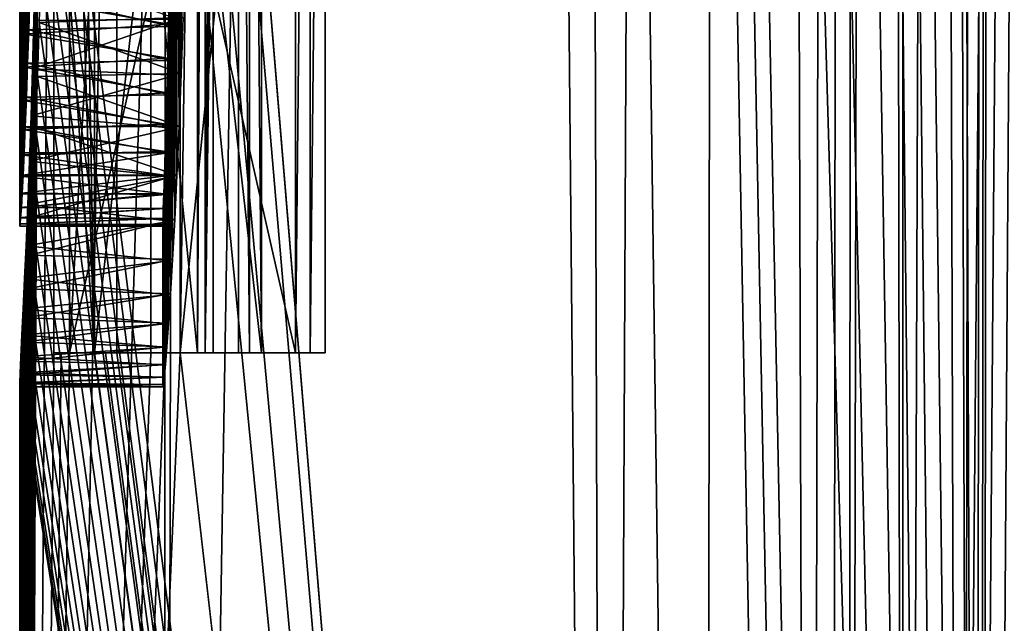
# Model space of a CAD drawing. Header units: millimetres. Extents: x -18.9 to 18.9, y -8.8 to 59.9.
# Tile 122 of 256: x -17.4 to -16, y 22 to 22.9. Entities that reach past the tile are written whole.
import ezdxf

# ---------------------------------------------------------------- set-up
doc = ezdxf.new("R2010")
doc.units = ezdxf.units.MM
doc.header["$LTSCALE"] = 65.185185
for name, color, linetype in [('1', 7, 'CONTINUOUS'), ('1295', 7, 'CONTINUOUS'), ('31', 7, 'CONTINUOUS'), ('32', 7, 'CONTINUOUS'), ('59', 7, 'CONTINUOUS'), ('60', 7, 'CONTINUOUS'), ('61', 7, 'CONTINUOUS'), ('63', 7, 'CONTINUOUS'), ('64', 7, 'CONTINUOUS'), ('65', 7, 'CONTINUOUS'), ('68', 7, 'CONTINUOUS'), ('69', 7, 'CONTINUOUS'), ('71', 7, 'CONTINUOUS'), ('74', 7, 'CONTINUOUS'), ('78', 7, 'CONTINUOUS'), ('79', 7, 'CONTINUOUS'), ('80', 7, 'CONTINUOUS'), ('83', 7, 'CONTINUOUS'), ('831', 7, 'CONTINUOUS')]:
    doc.layers.add(name, color=color, linetype=linetype)

msp = doc.modelspace()

# ---------------------------------------------------------------- linework, layer by layer
at = {"layer": '1', "color": 7, "linetype": 'Continuous'}
for points in [[(-16.4003, 56.3031, -5.813), (-16.5793, 17.2, -5.2808), (-16.6965, 56.0375, -4.8977), (-16.4003, 56.3031, -5.813)], [(-16.443, 17.2, -5.6911), (-16.5793, 17.2, -5.2808), (-16.4003, 56.3031, -5.813), (-16.443, 17.2, -5.6911)], [(-16.2965, 17.2, -6.0979), (-16.443, 17.2, -5.6911), (-16.4003, 56.3031, -5.813), (-16.2965, 17.2, -6.0979)], [(-16.2226, 56.2872, -6.2918), (-16.2965, 17.2, -6.0979), (-16.4003, 56.3031, -5.813), (-16.2226, 56.2872, -6.2918)], [(-16.268, 17.2148, -6.1735), (-16.2965, 17.2, -6.0979), (-16.2226, 56.2872, -6.2918), (-16.268, 17.2148, -6.1735)], [(-16.2438, 17.2561, -6.2369), (-16.268, 17.2148, -6.1735), (-16.2226, 56.2872, -6.2918), (-16.2438, 17.2561, -6.2369)], [(-16.1651, 17.4504, -6.438), (-16.2438, 17.2561, -6.2369), (-16.2226, 56.2872, -6.2918), (-16.1651, 17.4504, -6.438)], [(-16.0312, 56.1695, -6.7646), (-16.1651, 17.4504, -6.438), (-16.2226, 56.2872, -6.2918), (-16.0312, 56.1695, -6.7646)], [(-16.084, 17.6436, -6.6381), (-16.1651, 17.4504, -6.438), (-16.0312, 56.1695, -6.7646), (-16.084, 17.6436, -6.6381)], [(-16.0657, 17.7069, -6.6822), (-16.084, 17.6436, -6.6381), (-16.0312, 56.1695, -6.7646), (-16.0657, 17.7069, -6.6822)], [(-16.0587, 17.7805, -6.699), (-16.0657, 17.7069, -6.6822), (-16.0312, 56.1695, -6.7646), (-16.0587, 17.7805, -6.699)], [(-15.9328, 26.207, -6.9933), (-16.0587, 17.7805, -6.699), (-16.0312, 56.1695, -6.7646), (-15.9328, 26.207, -6.9933)], [(-17.176, 22.4, -2.7829), (-17.176, 24.4, -2.7829), (-16.6965, 56.0375, -4.8977), (-17.176, 22.4, -2.7829)], [(-16.5793, 17.2, -5.2808), (-17.176, 22.4, -2.7829), (-16.6965, 56.0375, -4.8977), (-16.5793, 17.2, -5.2808)], [(-17.176, 24.4, 2.7829), (-16.5793, 17.2, 5.2808), (-16.9012, 50.9844, 4.1362), (-17.176, 24.4, 2.7829)], [(-16.268, 17.2148, 6.1735), (-16.2438, 17.2561, 6.2369), (-16.9012, 50.9844, 4.1362), (-16.268, 17.2148, 6.1735)], [(-16.9012, 50.9844, 4.1362), (-16.2438, 17.2561, 6.2369), (-16.1781, 49.715, 6.4055), (-16.9012, 50.9844, 4.1362)], [(-16.2965, 17.2, 6.0979), (-16.268, 17.2148, 6.1735), (-16.9012, 50.9844, 4.1362), (-16.2965, 17.2, 6.0979)], [(-16.443, 17.2, 5.6911), (-16.2965, 17.2, 6.0979), (-16.9012, 50.9844, 4.1362), (-16.443, 17.2, 5.6911)], [(-16.5793, 17.2, 5.2808), (-16.443, 17.2, 5.6911), (-16.9012, 50.9844, 4.1362), (-16.5793, 17.2, 5.2808)], [(-16.2438, 17.2561, 6.2369), (-16.1651, 17.4505, 6.4381), (-16.1781, 49.715, 6.4055), (-16.2438, 17.2561, 6.2369)], [(-16.0587, 17.7805, 6.699), (-15.9328, 26.207, 6.9933), (-16.1781, 49.715, 6.4055), (-16.0587, 17.7805, 6.699)], [(-16.0658, 17.7069, 6.6822), (-16.0587, 17.7805, 6.699), (-16.1781, 49.715, 6.4055), (-16.0658, 17.7069, 6.6822)], [(-16.084, 17.6436, 6.6381), (-16.0658, 17.7069, 6.6822), (-16.1781, 49.715, 6.4055), (-16.084, 17.6436, 6.6381)], [(-16.1651, 17.4505, 6.4381), (-16.084, 17.6436, 6.6381), (-16.1781, 49.715, 6.4055), (-16.1651, 17.4505, 6.4381)], [(-17.3523, 24.4, -1.2871), (-17.3523, 22.4, -1.2871), (-17.4, 17.2, 0), (-17.3523, 24.4, -1.2871)], [(-17.3742, 23.2089, -0.9468), (-17.3523, 24.4, -1.2871), (-17.4, 17.2, 0), (-17.3742, 23.2089, -0.9468)], [(-17.176, 24.4, 2.7829), (-17.176, 24.1759, 2.7829), (-16.5793, 17.2, 5.2808), (-17.176, 24.4, 2.7829)], [(-17.3998, 24.2235, 0.0742), (-17.4, 24.2202, 0.0018), (-17.3998, 22.5765, 0.0742), (-17.3998, 24.2235, 0.0742)], [(-17.4, 24.2202, 0.0018), (-17.3999, 24.2116, -0.0676), (-17.4, 22.5798, 0.0016), (-17.4, 24.2202, 0.0018)], [(-17.3998, 22.5765, 0.0742), (-17.4, 24.2202, 0.0018), (-17.4, 22.5798, 0.0016), (-17.3998, 22.5765, 0.0742)], [(-17.3994, 24.22, 0.1485), (-17.3998, 24.2235, 0.0742), (-17.3994, 22.5796, 0.1469), (-17.3994, 24.22, 0.1485)], [(-17.3994, 22.5796, 0.1469), (-17.3998, 24.2235, 0.0742), (-17.3998, 22.5765, 0.0742), (-17.3994, 22.5796, 0.1469)], [(-17.3986, 24.211, 0.2195), (-17.3994, 24.22, 0.1485), (-17.3987, 22.5883, 0.2167), (-17.3986, 24.211, 0.2195)], [(-17.3987, 22.5883, 0.2167), (-17.3994, 24.22, 0.1485), (-17.3994, 22.5796, 0.1469), (-17.3987, 22.5883, 0.2167)], [(-17.4, 22.5798, 0.0016), (-17.3999, 24.2116, -0.0676), (-17.3999, 22.5885, -0.0679), (-17.4, 22.5798, 0.0016)], [(-17.3999, 24.2116, -0.0676), (-17.3995, 24.1976, -0.134), (-17.3999, 22.5885, -0.0679), (-17.3999, 24.2116, -0.0676)], [(-17.3977, 22.6026, 0.2835), (-17.3986, 24.211, 0.2195), (-17.3987, 22.5883, 0.2167), (-17.3977, 22.6026, 0.2835)], [(-17.3976, 24.1963, 0.2873), (-17.3986, 24.211, 0.2195), (-17.3977, 22.6026, 0.2835), (-17.3976, 24.1963, 0.2873)], [(-17.3999, 22.5885, -0.0679), (-17.3995, 24.1976, -0.134), (-17.3995, 22.6025, -0.1343), (-17.3999, 22.5885, -0.0679)], [(-17.3995, 24.1976, -0.134), (-17.3989, 24.1784, -0.1972), (-17.3995, 22.6025, -0.1343), (-17.3995, 24.1976, -0.134)], [(-17.3965, 22.6224, 0.3475), (-17.3976, 24.1963, 0.2873), (-17.3977, 22.6026, 0.2835), (-17.3965, 22.6224, 0.3475)], [(-17.3964, 24.1761, 0.3519), (-17.3976, 24.1963, 0.2873), (-17.3965, 22.6224, 0.3475), (-17.3964, 24.1761, 0.3519)], [(-17.3995, 22.6025, -0.1343), (-17.3989, 24.1784, -0.1972), (-17.3989, 22.6218, -0.1976), (-17.3995, 22.6025, -0.1343)], [(-17.3989, 24.1784, -0.1972), (-17.3981, 24.1539, -0.2572), (-17.3989, 22.6218, -0.1976), (-17.3989, 24.1784, -0.1972)], [(-17.3952, 22.6479, 0.4089), (-17.3964, 24.1761, 0.3519), (-17.3965, 22.6224, 0.3475), (-17.3952, 22.6479, 0.4089)], [(-17.3951, 24.1501, 0.4134), (-17.3964, 24.1761, 0.3519), (-17.3952, 22.6479, 0.4089), (-17.3951, 24.1501, 0.4134)], [(-17.3521, 24.1759, 1.2899), (-17.3645, 23.4, 1.1106), (-17.2956, 22.4, 1.9034), (-17.3521, 24.1759, 1.2899)], [(-17.3266, 24.1759, 1.5969), (-17.3521, 24.1759, 1.2899), (-17.2956, 22.4, 1.9034), (-17.3266, 24.1759, 1.5969)], [(-17.2956, 24.1759, 1.9034), (-17.3266, 24.1759, 1.5969), (-17.2956, 22.4, 1.9034), (-17.2956, 24.1759, 1.9034)], [(-17.2642, 24.1759, 2.1695), (-17.2642, 22.4, 2.1695), (-16.5793, 17.2, 5.2808), (-17.2642, 24.1759, 2.1695)], [(-17.2228, 24.1759, 2.4766), (-17.2642, 24.1759, 2.1695), (-16.5793, 17.2, 5.2808), (-17.2228, 24.1759, 2.4766)], [(-17.176, 24.1759, 2.7829), (-17.2228, 24.1759, 2.4766), (-16.5793, 17.2, 5.2808), (-17.176, 24.1759, 2.7829)], [(-17.3989, 22.6218, -0.1976), (-17.3981, 24.1539, -0.2572), (-17.3981, 22.6463, -0.2577), (-17.3989, 22.6218, -0.1976)], [(-17.3981, 24.1539, -0.2572), (-17.3972, 24.1242, -0.3143), (-17.3981, 22.6463, -0.2577), (-17.3981, 24.1539, -0.2572)], [(-17.3937, 22.6788, 0.4673), (-17.3951, 24.1501, 0.4134), (-17.3952, 22.6479, 0.4089), (-17.3937, 22.6788, 0.4673)], [(-17.3936, 24.1185, 0.4716), (-17.3951, 24.1501, 0.4134), (-17.3937, 22.6788, 0.4673), (-17.3936, 24.1185, 0.4716)], [(-17.3981, 22.6463, -0.2577), (-17.3972, 24.1242, -0.3143), (-17.3972, 22.6762, -0.3147), (-17.3981, 22.6463, -0.2577)], [(-17.3972, 24.1242, -0.3143), (-17.3961, 24.0889, -0.3683), (-17.3972, 22.6762, -0.3147), (-17.3972, 24.1242, -0.3143)], [(-17.3922, 22.7151, 0.5222), (-17.3936, 24.1185, 0.4716), (-17.3937, 22.6788, 0.4673), (-17.3922, 22.7151, 0.5222)], [(-17.392, 24.0819, 0.5263), (-17.3936, 24.1185, 0.4716), (-17.3922, 22.7151, 0.5222), (-17.392, 24.0819, 0.5263)], [(-17.3972, 22.6762, -0.3147), (-17.3961, 24.0889, -0.3683), (-17.3961, 22.7114, -0.3687), (-17.3972, 22.6762, -0.3147)], [(-17.3961, 24.0889, -0.3683), (-17.3949, 24.0478, -0.4199), (-17.3961, 22.7114, -0.3687), (-17.3961, 24.0889, -0.3683)], [(-17.3905, 22.7567, 0.5737), (-17.392, 24.0819, 0.5263), (-17.3922, 22.7151, 0.5222), (-17.3905, 22.7567, 0.5737)], [(-17.3904, 24.0401, 0.5774), (-17.392, 24.0819, 0.5263), (-17.3905, 22.7567, 0.5737), (-17.3904, 24.0401, 0.5774)], [(-17.3961, 22.7114, -0.3687), (-17.3949, 24.0478, -0.4199), (-17.3949, 22.7521, -0.42), (-17.3961, 22.7114, -0.3687)], [(-17.3949, 24.0478, -0.4199), (-17.3937, 24.001, -0.4689), (-17.3949, 22.7521, -0.42), (-17.3949, 24.0478, -0.4199)], [(-17.3889, 22.804, 0.6222), (-17.3904, 24.0401, 0.5774), (-17.3905, 22.7567, 0.5737), (-17.3889, 22.804, 0.6222)], [(-17.3888, 23.9929, 0.6253), (-17.3904, 24.0401, 0.5774), (-17.3889, 22.804, 0.6222), (-17.3888, 23.9929, 0.6253)], [(-17.3949, 22.7521, -0.42), (-17.3937, 24.001, -0.4689), (-17.3937, 22.7984, -0.4686), (-17.3949, 22.7521, -0.42)], [(-17.3937, 24.001, -0.4689), (-17.3925, 23.9546, -0.51), (-17.3925, 22.8444, -0.5093), (-17.3937, 24.001, -0.4689)], [(-17.3937, 22.7984, -0.4686), (-17.3937, 24.001, -0.4689), (-17.3925, 22.8444, -0.5093), (-17.3937, 22.7984, -0.4686)], [(-17.3874, 22.8505, 0.6624), (-17.3888, 23.9929, 0.6253), (-17.3889, 22.804, 0.6222), (-17.3874, 22.8505, 0.6624)], [(-17.3873, 23.9464, 0.665), (-17.3888, 23.9929, 0.6253), (-17.3874, 22.8505, 0.6624), (-17.3873, 23.9464, 0.665)], [(-17.3925, 22.8444, -0.5093), (-17.3925, 23.9546, -0.51), (-17.3914, 22.8939, -0.5461), (-17.3925, 22.8444, -0.5093)], [(-17.386, 22.9001, 0.6988), (-17.3873, 23.9464, 0.665), (-17.3874, 22.8505, 0.6624), (-17.386, 22.9001, 0.6988)], [(-17.3645, 23.4, 1.1106), (-17.3648, 23.3, 1.1058), (-16.5793, 17.2, 5.2808), (-17.3645, 23.4, 1.1106)], [(-17.2956, 22.4, 1.9034), (-17.3645, 23.4, 1.1106), (-16.5793, 17.2, 5.2808), (-17.2956, 22.4, 1.9034)], [(-17.3648, 23.3, 1.1058), (-17.3656, 23.204, 1.094), (-16.5793, 17.2, 5.2808), (-17.3648, 23.3, 1.1058)], [(-17.217, 23.2908, -2.5168), (-17.217, 22.4, -2.5168), (-17.4, 17.2, 0), (-17.217, 23.2908, -2.5168)], [(-17.2805, 23.2908, -2.0358), (-17.217, 23.2908, -2.5168), (-17.4, 17.2, 0), (-17.2805, 23.2908, -2.0358)], [(-17.3305, 22.4, -1.5532), (-17.2805, 23.2908, -2.0358), (-17.4, 17.2, 0), (-17.3305, 22.4, -1.5532)], [(-17.3305, 23.2908, -1.5532), (-17.2805, 23.2908, -2.0358), (-17.3305, 22.4, -1.5532), (-17.3305, 23.2908, -1.5532)], [(-17.3753, 23.1142, -0.9272), (-17.3742, 23.2089, -0.9468), (-17.4, 17.2, 0), (-17.3753, 23.1142, -0.9272)], [(-17.3656, 23.204, 1.094), (-17.3668, 23.1121, 1.0752), (-16.5793, 17.2, 5.2808), (-17.3656, 23.204, 1.094)], [(-17.3767, 23.0226, -0.8998), (-17.3753, 23.1142, -0.9272), (-17.4, 17.2, 0), (-17.3767, 23.0226, -0.8998)], [(-17.3668, 23.1121, 1.0752), (-17.3683, 23.0242, 1.0491), (-16.5793, 17.2, 5.2808), (-17.3668, 23.1121, 1.0752)], [(-17.3683, 23.0242, 1.0491), (-17.3703, 22.9405, 1.016), (-16.5793, 17.2, 5.2808), (-17.3683, 23.0242, 1.0491)], [(-17.3785, 22.9342, -0.8646), (-17.3767, 23.0226, -0.8998), (-17.4, 17.2, 0), (-17.3785, 22.9342, -0.8646)], [(-17.3802, 22.8638, -0.8297), (-17.3785, 22.9342, -0.8646), (-17.4, 17.2, 0), (-17.3802, 22.8638, -0.8297)], [(-17.3703, 22.9405, 1.016), (-17.3726, 22.861, 0.9765), (-16.5793, 17.2, 5.2808), (-17.3703, 22.9405, 1.016)], [(-17.3821, 22.796, -0.789), (-17.3802, 22.8638, -0.8297), (-17.4, 17.2, 0), (-17.3821, 22.796, -0.789)], [(-17.3726, 22.861, 0.9765), (-17.3751, 22.7854, 0.9303), (-16.5793, 17.2, 5.2808), (-17.3726, 22.861, 0.9765)], [(-17.3842, 22.7304, -0.7424), (-17.3821, 22.796, -0.789), (-17.4, 17.2, 0), (-17.3842, 22.7304, -0.7424)], [(-17.3751, 22.7854, 0.9303), (-17.3779, 22.7141, 0.8775), (-16.5793, 17.2, 5.2808), (-17.3751, 22.7854, 0.9303)], [(-17.3864, 22.6674, -0.6888), (-17.3842, 22.7304, -0.7424), (-17.4, 17.2, 0), (-17.3864, 22.6674, -0.6888)], [(-17.3779, 22.7141, 0.8775), (-17.3807, 22.6486, 0.8194), (-16.5793, 17.2, 5.2808), (-17.3779, 22.7141, 0.8775)], [(-17.3887, 22.6066, -0.6274), (-17.3864, 22.6674, -0.6888), (-17.4, 17.2, 0), (-17.3887, 22.6066, -0.6274)], [(-17.3807, 22.6486, 0.8194), (-17.3836, 22.5893, 0.756), (-16.5793, 17.2, 5.2808), (-17.3807, 22.6486, 0.8194)], [(-17.3911, 22.5493, -0.5573), (-17.3887, 22.6066, -0.6274), (-17.4, 17.2, 0), (-17.3911, 22.5493, -0.5573)], [(-17.3836, 22.5893, 0.756), (-17.3864, 22.5359, 0.6873), (-16.5793, 17.2, 5.2808), (-17.3836, 22.5893, 0.756)], [(-17.3931, 22.5034, -0.4893), (-17.3911, 22.5493, -0.5573), (-17.4, 17.2, 0), (-17.3931, 22.5034, -0.4893)], [(-17.3864, 22.5359, 0.6873), (-17.3892, 22.489, 0.6137), (-16.5793, 17.2, 5.2808), (-17.3864, 22.5359, 0.6873)], [(-17.3951, 22.4613, -0.4141), (-17.3931, 22.5034, -0.4893), (-17.4, 17.2, 0), (-17.3951, 22.4613, -0.4141)], [(-17.3892, 22.489, 0.6137), (-17.3918, 22.4486, 0.5356), (-16.5793, 17.2, 5.2808), (-17.3892, 22.489, 0.6137)], [(-17.3969, 22.425, -0.3308), (-17.3951, 22.4613, -0.4141), (-17.4, 17.2, 0), (-17.3969, 22.425, -0.3308)], [(-17.3918, 22.4486, 0.5356), (-17.3941, 22.4147, 0.4528), (-16.5793, 17.2, 5.2808), (-17.3918, 22.4486, 0.5356)], [(-17.3983, 22.3942, -0.2397), (-17.3969, 22.425, -0.3308), (-17.4, 17.2, 0), (-17.3983, 22.3942, -0.2397)], [(-17.3941, 22.4147, 0.4528), (-17.3962, 22.3881, 0.3652), (-16.5793, 17.2, 5.2808), (-17.3941, 22.4147, 0.4528)], [(-17.197, 22.4, -2.6499), (-17.176, 22.4, -2.7829), (-17.4, 17.2, 0), (-17.197, 22.4, -2.6499)], [(-17.4, 17.2, 0), (-17.176, 22.4, -2.7829), (-16.5793, 17.2, -5.2808), (-17.4, 17.2, 0)], [(-17.217, 22.4, -2.5168), (-17.197, 22.4, -2.6499), (-17.4, 17.2, 0), (-17.217, 22.4, -2.5168)], [(-17.3419, 22.4, -1.4202), (-17.3305, 22.4, -1.5532), (-17.4, 17.2, 0), (-17.3419, 22.4, -1.4202)], [(-17.3523, 22.4, -1.2871), (-17.3419, 22.4, -1.4202), (-17.4, 17.2, 0), (-17.3523, 22.4, -1.2871)], [(-17.3994, 22.3718, -0.1418), (-17.3983, 22.3942, -0.2397), (-17.4, 17.2, 0), (-17.3994, 22.3718, -0.1418)], [(-17.2804, 22.4, 2.0365), (-17.2956, 22.4, 1.9034), (-16.5793, 17.2, 5.2808), (-17.2804, 22.4, 2.0365)], [(-17.2642, 22.4, 2.1695), (-17.2804, 22.4, 2.0365), (-16.5793, 17.2, 5.2808), (-17.2642, 22.4, 2.1695)], [(-17.3962, 22.3881, 0.3652), (-17.3979, 22.369, 0.273), (-16.5793, 17.2, 5.2808), (-17.3962, 22.3881, 0.3652)], [(-17.4, 22.358, -0.0372), (-17.3994, 22.3718, -0.1418), (-17.4, 17.2, 0), (-17.4, 22.358, -0.0372)], [(-17.3979, 22.369, 0.273), (-17.3991, 22.3571, 0.176), (-16.5793, 17.2, 5.2808), (-17.3979, 22.369, 0.273)], [(-17.3998, 22.3524, 0.0742), (-17.4, 22.358, -0.0372), (-17.4, 17.2, 0), (-17.3998, 22.3524, 0.0742)], [(-16.5793, 17.2, 5.2808), (-17.3998, 22.3524, 0.0742), (-17.4, 17.2, 0), (-16.5793, 17.2, 5.2808)], [(-17.3991, 22.3571, 0.176), (-17.3998, 22.3524, 0.0742), (-16.5793, 17.2, 5.2808), (-17.3991, 22.3571, 0.176)]]:
    msp.add_3dface(points, dxfattribs=at)
at = {"layer": '1295', "color": 7, "linetype": 'Continuous'}
for points in [[(-16.3509, -6.3, -5.9501), (-15.7978, 26.4, -7.2931), (-13.3292, -6.3, -11.1841), (-16.3509, -6.3, -5.9501)], [(-15.7978, 26.4, -7.2931), (-16.3509, -6.3, -5.9501), (-15.8622, 26.3417, -7.152), (-15.7978, 26.4, -7.2931)], [(-16.3509, -6.3, -5.9501), (-16.0196, 17.5805, -6.792), (-15.8622, 26.3417, -7.152), (-16.3509, -6.3, -5.9501)]]:
    msp.add_3dface(points, dxfattribs=at)
at = {"layer": '31', "color": 7, "linetype": 'Continuous'}
msp.add_3dface([(-16.0587, 17.7805, -6.699), (-15.9328, 26.207, -6.9933), (-15.4302, 17.7805, -6.699), (-16.0587, 17.7805, -6.699)], dxfattribs=at)
at = {"layer": '32', "color": 7, "linetype": 'Continuous'}
msp.add_3dface([(-15.9328, 26.207, 6.9933), (-16.0587, 17.7805, 6.699), (-15.4302, 17.7805, 6.699), (-15.9328, 26.207, 6.9933)], dxfattribs=at)
at = {"layer": '59', "color": 7, "linetype": 'Continuous'}
for points in [[(-17.176, 24.4, -2.7829), (-17.176, 22.4, -2.7829), (-16.9734, 24.4, -2.7829), (-17.176, 24.4, -2.7829)], [(-16.9734, 24.4, -2.7829), (-17.176, 22.4, -2.7829), (-16.9734, 22.4, -2.7829), (-16.9734, 24.4, -2.7829)]]:
    msp.add_3dface(points, dxfattribs=at)
at = {"layer": '60', "color": 7, "linetype": 'Continuous'}
for points in [[(-17.197, 22.4, -2.6499), (-17.217, 22.4, -2.5168), (-16.9946, 22.4, -2.6499), (-17.197, 22.4, -2.6499)], [(-16.9946, 22.4, -2.6499), (-17.217, 22.4, -2.5168), (-17.0149, 22.4, -2.5168), (-16.9946, 22.4, -2.6499)], [(-17.176, 22.4, -2.7829), (-17.197, 22.4, -2.6499), (-16.9734, 22.4, -2.7829), (-17.176, 22.4, -2.7829)], [(-16.9734, 22.4, -2.7829), (-17.197, 22.4, -2.6499), (-16.9946, 22.4, -2.6499), (-16.9734, 22.4, -2.7829)]]:
    msp.add_3dface(points, dxfattribs=at)
at = {"layer": '61', "color": 7, "linetype": 'Continuous'}
for points in [[(-17.217, 22.4, -2.5168), (-17.217, 23.2908, -2.5168), (-17.0149, 22.4, -2.5168), (-17.217, 22.4, -2.5168)], [(-17.0149, 22.4, -2.5168), (-17.217, 23.2908, -2.5168), (-17.0149, 23.2908, -2.5168), (-17.0149, 22.4, -2.5168)]]:
    msp.add_3dface(points, dxfattribs=at)
at = {"layer": '63', "color": 7, "linetype": 'Continuous'}
for points in [[(-17.3305, 23.2908, -1.5532), (-17.3305, 22.4, -1.5532), (-17.1297, 23.2908, -1.5532), (-17.3305, 23.2908, -1.5532)], [(-17.1297, 23.2908, -1.5532), (-17.3305, 22.4, -1.5532), (-17.1297, 22.4, -1.5532), (-17.1297, 23.2908, -1.5532)]]:
    msp.add_3dface(points, dxfattribs=at)
at = {"layer": '64', "color": 7, "linetype": 'Continuous'}
for points in [[(-17.3419, 22.4, -1.4202), (-17.3523, 22.4, -1.2871), (-17.1413, 22.4, -1.4202), (-17.3419, 22.4, -1.4202)], [(-17.1413, 22.4, -1.4202), (-17.3523, 22.4, -1.2871), (-17.1518, 22.4, -1.2871), (-17.1413, 22.4, -1.4202)], [(-17.3305, 22.4, -1.5532), (-17.3419, 22.4, -1.4202), (-17.1297, 22.4, -1.5532), (-17.3305, 22.4, -1.5532)], [(-17.1297, 22.4, -1.5532), (-17.3419, 22.4, -1.4202), (-17.1413, 22.4, -1.4202), (-17.1297, 22.4, -1.5532)]]:
    msp.add_3dface(points, dxfattribs=at)
at = {"layer": '65', "color": 7, "linetype": 'Continuous'}
for points in [[(-17.3523, 22.4, -1.2871), (-17.3523, 24.4, -1.2871), (-17.1518, 22.4, -1.2871), (-17.3523, 22.4, -1.2871)], [(-17.1518, 22.4, -1.2871), (-17.3523, 24.4, -1.2871), (-17.1518, 24.4, -1.2871), (-17.1518, 22.4, -1.2871)]]:
    msp.add_3dface(points, dxfattribs=at)
at = {"layer": '68', "color": 7, "linetype": 'Continuous'}
for points in [[(-17.3785, 22.9342, -0.8646), (-17.3802, 22.8638, -0.8297), (-17.1799, 22.8656, -0.8305), (-17.3785, 22.9342, -0.8646)], [(-17.3802, 22.8638, -0.8297), (-17.3821, 22.796, -0.789), (-17.1799, 22.8656, -0.8305), (-17.3802, 22.8638, -0.8297)], [(-17.1799, 22.8656, -0.8305), (-17.3821, 22.796, -0.789), (-17.1822, 22.7871, -0.7831), (-17.1799, 22.8656, -0.8305)], [(-17.3821, 22.796, -0.789), (-17.3842, 22.7304, -0.7424), (-17.1822, 22.7871, -0.7831), (-17.3821, 22.796, -0.789)], [(-17.1822, 22.7871, -0.7831), (-17.3842, 22.7304, -0.7424), (-17.1846, 22.7133, -0.7285), (-17.1822, 22.7871, -0.7831)], [(-17.3842, 22.7304, -0.7424), (-17.3864, 22.6674, -0.6888), (-17.1846, 22.7133, -0.7285), (-17.3842, 22.7304, -0.7424)], [(-17.1846, 22.7133, -0.7285), (-17.3864, 22.6674, -0.6888), (-17.187, 22.6452, -0.6676), (-17.1846, 22.7133, -0.7285)], [(-17.3864, 22.6674, -0.6888), (-17.3887, 22.6066, -0.6274), (-17.187, 22.6452, -0.6676), (-17.3864, 22.6674, -0.6888)], [(-17.187, 22.6452, -0.6676), (-17.3887, 22.6066, -0.6274), (-17.1895, 22.5834, -0.6005), (-17.187, 22.6452, -0.6676)], [(-17.3887, 22.6066, -0.6274), (-17.3911, 22.5493, -0.5573), (-17.1895, 22.5834, -0.6005), (-17.3887, 22.6066, -0.6274)], [(-17.1895, 22.5834, -0.6005), (-17.3911, 22.5493, -0.5573), (-17.1919, 22.5283, -0.5278), (-17.1895, 22.5834, -0.6005)], [(-17.3911, 22.5493, -0.5573), (-17.3931, 22.5034, -0.4893), (-17.1919, 22.5283, -0.5278), (-17.3911, 22.5493, -0.5573)], [(-17.1919, 22.5283, -0.5278), (-17.3931, 22.5034, -0.4893), (-17.1941, 22.4807, -0.4504), (-17.1919, 22.5283, -0.5278)], [(-17.3931, 22.5034, -0.4893), (-17.3951, 22.4613, -0.4141), (-17.1941, 22.4807, -0.4504), (-17.3931, 22.5034, -0.4893)], [(-17.1941, 22.4807, -0.4504), (-17.3951, 22.4613, -0.4141), (-17.1961, 22.4404, -0.3686), (-17.1941, 22.4807, -0.4504)], [(-17.3951, 22.4613, -0.4141), (-17.3969, 22.425, -0.3308), (-17.1961, 22.4404, -0.3686), (-17.3951, 22.4613, -0.4141)], [(-17.1961, 22.4404, -0.3686), (-17.3969, 22.425, -0.3308), (-17.1977, 22.4079, -0.284), (-17.1961, 22.4404, -0.3686)], [(-17.3969, 22.425, -0.3308), (-17.3983, 22.3942, -0.2397), (-17.1977, 22.4079, -0.284), (-17.3969, 22.425, -0.3308)], [(-17.1977, 22.4079, -0.284), (-17.3983, 22.3942, -0.2397), (-17.1989, 22.3832, -0.1965), (-17.1977, 22.4079, -0.284)], [(-17.3983, 22.3942, -0.2397), (-17.3994, 22.3718, -0.1418), (-17.1989, 22.3832, -0.1965), (-17.3983, 22.3942, -0.2397)], [(-17.1989, 22.3832, -0.1965), (-17.3994, 22.3718, -0.1418), (-17.1997, 22.3657, -0.1076), (-17.1989, 22.3832, -0.1965)], [(-17.3994, 22.3718, -0.1418), (-17.4, 22.358, -0.0372), (-17.1997, 22.3657, -0.1076), (-17.3994, 22.3718, -0.1418)], [(-17.1997, 22.3657, -0.1076), (-17.4, 22.358, -0.0372), (-17.2, 22.3554, -0.0174), (-17.1997, 22.3657, -0.1076)], [(-17.4, 22.358, -0.0372), (-17.3998, 22.3524, 0.0742), (-17.2, 22.3554, -0.0174), (-17.4, 22.358, -0.0372)], [(-17.2, 22.3554, -0.0174), (-17.3998, 22.3524, 0.0742), (-17.1998, 22.3524, 0.0742), (-17.2, 22.3554, -0.0174)]]:
    msp.add_3dface(points, dxfattribs=at)
at = {"layer": '69', "color": 7, "linetype": 'Continuous'}
for points in [[(-17.3726, 22.861, 0.9765), (-17.3703, 22.9405, 1.016), (-17.172, 22.8679, 0.9803), (-17.3726, 22.861, 0.9765)], [(-17.3751, 22.7854, 0.9303), (-17.3726, 22.861, 0.9765), (-17.1747, 22.7898, 0.9333), (-17.3751, 22.7854, 0.9303)], [(-17.1747, 22.7898, 0.9333), (-17.3726, 22.861, 0.9765), (-17.172, 22.8679, 0.9803), (-17.1747, 22.7898, 0.9333)], [(-17.3779, 22.7141, 0.8775), (-17.3751, 22.7854, 0.9303), (-17.1775, 22.716, 0.8792), (-17.3779, 22.7141, 0.8775)], [(-17.1775, 22.716, 0.8792), (-17.3751, 22.7854, 0.9303), (-17.1747, 22.7898, 0.9333), (-17.1775, 22.716, 0.8792)], [(-17.3807, 22.6486, 0.8194), (-17.3779, 22.7141, 0.8775), (-17.1805, 22.6478, 0.8186), (-17.3807, 22.6486, 0.8194)], [(-17.1805, 22.6478, 0.8186), (-17.3779, 22.7141, 0.8775), (-17.1775, 22.716, 0.8792), (-17.1805, 22.6478, 0.8186)], [(-17.3836, 22.5893, 0.756), (-17.3807, 22.6486, 0.8194), (-17.1805, 22.6478, 0.8186), (-17.3836, 22.5893, 0.756)], [(-17.1836, 22.5857, 0.7516), (-17.3836, 22.5893, 0.756), (-17.1805, 22.6478, 0.8186), (-17.1836, 22.5857, 0.7516)], [(-17.3864, 22.5359, 0.6873), (-17.3836, 22.5893, 0.756), (-17.1836, 22.5857, 0.7516), (-17.3864, 22.5359, 0.6873)], [(-17.1866, 22.5301, 0.6789), (-17.3864, 22.5359, 0.6873), (-17.1836, 22.5857, 0.7516), (-17.1866, 22.5301, 0.6789)], [(-17.3892, 22.489, 0.6137), (-17.3864, 22.5359, 0.6873), (-17.1866, 22.5301, 0.6789), (-17.3892, 22.489, 0.6137)], [(-17.1895, 22.482, 0.6013), (-17.3892, 22.489, 0.6137), (-17.1866, 22.5301, 0.6789), (-17.1895, 22.482, 0.6013)], [(-17.3918, 22.4486, 0.5356), (-17.3892, 22.489, 0.6137), (-17.1895, 22.482, 0.6013), (-17.3918, 22.4486, 0.5356)], [(-17.1922, 22.4413, 0.519), (-17.3918, 22.4486, 0.5356), (-17.1895, 22.482, 0.6013), (-17.1922, 22.4413, 0.519)], [(-17.3941, 22.4147, 0.4528), (-17.3918, 22.4486, 0.5356), (-17.1922, 22.4413, 0.519), (-17.3941, 22.4147, 0.4528)], [(-17.1945, 22.4084, 0.434), (-17.3941, 22.4147, 0.4528), (-17.1922, 22.4413, 0.519), (-17.1945, 22.4084, 0.434)], [(-17.3962, 22.3881, 0.3652), (-17.3941, 22.4147, 0.4528), (-17.1945, 22.4084, 0.434), (-17.3962, 22.3881, 0.3652)], [(-17.1965, 22.3834, 0.3459), (-17.3962, 22.3881, 0.3652), (-17.1945, 22.4084, 0.434), (-17.1965, 22.3834, 0.3459)], [(-17.3979, 22.369, 0.273), (-17.3962, 22.3881, 0.3652), (-17.1965, 22.3834, 0.3459), (-17.3979, 22.369, 0.273)], [(-17.1981, 22.3658, 0.2565), (-17.3979, 22.369, 0.273), (-17.1965, 22.3834, 0.3459), (-17.1981, 22.3658, 0.2565)], [(-17.3991, 22.3571, 0.176), (-17.3979, 22.369, 0.273), (-17.1981, 22.3658, 0.2565), (-17.3991, 22.3571, 0.176)], [(-17.1992, 22.3554, 0.166), (-17.3991, 22.3571, 0.176), (-17.1981, 22.3658, 0.2565), (-17.1992, 22.3554, 0.166)], [(-17.3998, 22.3524, 0.0742), (-17.3991, 22.3571, 0.176), (-17.1998, 22.3524, 0.0742), (-17.3998, 22.3524, 0.0742)], [(-17.1998, 22.3524, 0.0742), (-17.3991, 22.3571, 0.176), (-17.1992, 22.3554, 0.166), (-17.1998, 22.3524, 0.0742)]]:
    msp.add_3dface(points, dxfattribs=at)
at = {"layer": '71', "color": 7, "linetype": 'Continuous'}
for points in [[(-17.1921, 22.8586, -0.5205), (-17.3914, 22.8939, -0.5461), (-17.191, 22.9094, -0.5564), (-17.1921, 22.8586, -0.5205)], [(-17.3925, 22.8444, -0.5093), (-17.3914, 22.8939, -0.5461), (-17.1921, 22.8586, -0.5205), (-17.3925, 22.8444, -0.5093)], [(-17.1933, 22.8112, -0.4808), (-17.3925, 22.8444, -0.5093), (-17.1921, 22.8586, -0.5205), (-17.1933, 22.8112, -0.4808)], [(-17.3937, 22.7984, -0.4686), (-17.3925, 22.8444, -0.5093), (-17.1933, 22.8112, -0.4808), (-17.3937, 22.7984, -0.4686)], [(-17.1946, 22.7627, -0.4321), (-17.3937, 22.7984, -0.4686), (-17.1933, 22.8112, -0.4808), (-17.1946, 22.7627, -0.4321)], [(-17.3949, 22.7521, -0.42), (-17.3937, 22.7984, -0.4686), (-17.1946, 22.7627, -0.4321), (-17.3949, 22.7521, -0.42)], [(-17.3961, 22.7114, -0.3687), (-17.3949, 22.7521, -0.42), (-17.1958, 22.7188, -0.3788), (-17.3961, 22.7114, -0.3687)], [(-17.1958, 22.7188, -0.3788), (-17.3949, 22.7521, -0.42), (-17.1946, 22.7627, -0.4321), (-17.1958, 22.7188, -0.3788)], [(-17.3972, 22.6762, -0.3147), (-17.3961, 22.7114, -0.3687), (-17.197, 22.6806, -0.3215), (-17.3972, 22.6762, -0.3147)], [(-17.197, 22.6806, -0.3215), (-17.3961, 22.7114, -0.3687), (-17.1958, 22.7188, -0.3788), (-17.197, 22.6806, -0.3215)], [(-17.198, 22.6479, -0.2603), (-17.3972, 22.6762, -0.3147), (-17.197, 22.6806, -0.3215), (-17.198, 22.6479, -0.2603)], [(-17.3981, 22.6463, -0.2577), (-17.3972, 22.6762, -0.3147), (-17.198, 22.6479, -0.2603), (-17.3981, 22.6463, -0.2577)], [(-17.3989, 22.6218, -0.1976), (-17.3981, 22.6463, -0.2577), (-17.1989, 22.6215, -0.1967), (-17.3989, 22.6218, -0.1976)], [(-17.1989, 22.6215, -0.1967), (-17.3981, 22.6463, -0.2577), (-17.198, 22.6479, -0.2603), (-17.1989, 22.6215, -0.1967)], [(-17.3995, 22.6025, -0.1343), (-17.3989, 22.6218, -0.1976), (-17.1989, 22.6215, -0.1967), (-17.3995, 22.6025, -0.1343)], [(-17.1995, 22.6014, -0.1305), (-17.3995, 22.6025, -0.1343), (-17.1989, 22.6215, -0.1967), (-17.1995, 22.6014, -0.1305)], [(-17.3999, 22.5885, -0.0679), (-17.3995, 22.6025, -0.1343), (-17.1995, 22.6014, -0.1305), (-17.3999, 22.5885, -0.0679)], [(-17.1999, 22.5872, -0.0632), (-17.3999, 22.5885, -0.0679), (-17.1995, 22.6014, -0.1305), (-17.1999, 22.5872, -0.0632)], [(-17.4, 22.5798, 0.0016), (-17.3999, 22.5885, -0.0679), (-17.1999, 22.5872, -0.0632), (-17.4, 22.5798, 0.0016)], [(-17.2, 22.5789, 0.0049), (-17.4, 22.5798, 0.0016), (-17.1999, 22.5872, -0.0632), (-17.2, 22.5789, 0.0049)], [(-17.3998, 22.5765, 0.0742), (-17.4, 22.5798, 0.0016), (-17.1998, 22.5765, 0.0742), (-17.3998, 22.5765, 0.0742)], [(-17.1998, 22.5765, 0.0742), (-17.4, 22.5798, 0.0016), (-17.2, 22.5789, 0.0049), (-17.1998, 22.5765, 0.0742)]]:
    msp.add_3dface(points, dxfattribs=at)
at = {"layer": '74', "color": 7, "linetype": 'Continuous'}
for points in [[(-17.1856, 22.9061, 0.7027), (-17.386, 22.9001, 0.6988), (-17.1871, 22.8553, 0.6664), (-17.1856, 22.9061, 0.7027)], [(-17.386, 22.9001, 0.6988), (-17.3874, 22.8505, 0.6624), (-17.1871, 22.8553, 0.6664), (-17.386, 22.9001, 0.6988)], [(-17.3874, 22.8505, 0.6624), (-17.3889, 22.804, 0.6222), (-17.1886, 22.808, 0.6263), (-17.3874, 22.8505, 0.6624)], [(-17.1871, 22.8553, 0.6664), (-17.3874, 22.8505, 0.6624), (-17.1886, 22.808, 0.6263), (-17.1871, 22.8553, 0.6664)], [(-17.1886, 22.808, 0.6263), (-17.3889, 22.804, 0.6222), (-17.1903, 22.7599, 0.5774), (-17.1886, 22.808, 0.6263)], [(-17.3889, 22.804, 0.6222), (-17.3905, 22.7567, 0.5737), (-17.1903, 22.7599, 0.5774), (-17.3889, 22.804, 0.6222)], [(-17.3905, 22.7567, 0.5737), (-17.3922, 22.7151, 0.5222), (-17.192, 22.7166, 0.5242), (-17.3905, 22.7567, 0.5737)], [(-17.1903, 22.7599, 0.5774), (-17.3905, 22.7567, 0.5737), (-17.192, 22.7166, 0.5242), (-17.1903, 22.7599, 0.5774)], [(-17.3922, 22.7151, 0.5222), (-17.3937, 22.6788, 0.4673), (-17.1937, 22.6789, 0.4671), (-17.3922, 22.7151, 0.5222)], [(-17.192, 22.7166, 0.5242), (-17.3922, 22.7151, 0.5222), (-17.1937, 22.6789, 0.4671), (-17.192, 22.7166, 0.5242)], [(-17.3937, 22.6788, 0.4673), (-17.3952, 22.6479, 0.4089), (-17.1937, 22.6789, 0.4671), (-17.3937, 22.6788, 0.4673)], [(-17.1937, 22.6789, 0.4671), (-17.3952, 22.6479, 0.4089), (-17.1952, 22.6468, 0.4064), (-17.1937, 22.6789, 0.4671)], [(-17.3952, 22.6479, 0.4089), (-17.3965, 22.6224, 0.3475), (-17.1952, 22.6468, 0.4064), (-17.3952, 22.6479, 0.4089)], [(-17.1952, 22.6468, 0.4064), (-17.3965, 22.6224, 0.3475), (-17.1966, 22.6209, 0.3433), (-17.1952, 22.6468, 0.4064)], [(-17.3965, 22.6224, 0.3475), (-17.3977, 22.6026, 0.2835), (-17.1966, 22.6209, 0.3433), (-17.3965, 22.6224, 0.3475)], [(-17.1966, 22.6209, 0.3433), (-17.3977, 22.6026, 0.2835), (-17.1978, 22.6011, 0.2778), (-17.1966, 22.6209, 0.3433)], [(-17.3977, 22.6026, 0.2835), (-17.3987, 22.5883, 0.2167), (-17.1978, 22.6011, 0.2778), (-17.3977, 22.6026, 0.2835)], [(-17.1978, 22.6011, 0.2778), (-17.3987, 22.5883, 0.2167), (-17.1987, 22.5871, 0.211), (-17.1978, 22.6011, 0.2778)], [(-17.3987, 22.5883, 0.2167), (-17.3994, 22.5796, 0.1469), (-17.1987, 22.5871, 0.211), (-17.3987, 22.5883, 0.2167)], [(-17.1987, 22.5871, 0.211), (-17.3994, 22.5796, 0.1469), (-17.1994, 22.5789, 0.1433), (-17.1987, 22.5871, 0.211)], [(-17.3994, 22.5796, 0.1469), (-17.3998, 22.5765, 0.0742), (-17.1994, 22.5789, 0.1433), (-17.3994, 22.5796, 0.1469)], [(-17.3998, 22.5765, 0.0742), (-17.1998, 22.5765, 0.0742), (-17.1994, 22.5789, 0.1433), (-17.3998, 22.5765, 0.0742)]]:
    msp.add_3dface(points, dxfattribs=at)
at = {"layer": '78', "color": 7, "linetype": 'Continuous'}
for points in [[(-17.2956, 24.1759, 1.9034), (-17.2956, 22.4, 1.9034), (-17.0944, 24.1759, 1.9034), (-17.2956, 24.1759, 1.9034)], [(-17.0944, 24.1759, 1.9034), (-17.2956, 22.4, 1.9034), (-17.0944, 22.4, 1.9034), (-17.0944, 24.1759, 1.9034)]]:
    msp.add_3dface(points, dxfattribs=at)
at = {"layer": '79', "color": 7, "linetype": 'Continuous'}
for points in [[(-17.2956, 22.4, 1.9034), (-17.2804, 22.4, 2.0365), (-17.0944, 22.4, 1.9034), (-17.2956, 22.4, 1.9034)], [(-17.2804, 22.4, 2.0365), (-17.2642, 22.4, 2.1695), (-17.079, 22.4, 2.0365), (-17.2804, 22.4, 2.0365)], [(-17.0944, 22.4, 1.9034), (-17.2804, 22.4, 2.0365), (-17.079, 22.4, 2.0365), (-17.0944, 22.4, 1.9034)], [(-17.079, 22.4, 2.0365), (-17.2642, 22.4, 2.1695), (-17.0626, 22.4, 2.1695), (-17.079, 22.4, 2.0365)]]:
    msp.add_3dface(points, dxfattribs=at)
at = {"layer": '80', "color": 7, "linetype": 'Continuous'}
for points in [[(-17.2642, 22.4, 2.1695), (-17.2642, 24.1759, 2.1695), (-17.0626, 22.4, 2.1695), (-17.2642, 22.4, 2.1695)], [(-17.0626, 22.4, 2.1695), (-17.2642, 24.1759, 2.1695), (-17.0626, 24.1759, 2.1695), (-17.0626, 22.4, 2.1695)]]:
    msp.add_3dface(points, dxfattribs=at)
at = {"layer": '83', "color": 7, "linetype": 'Continuous'}
for points in [[(-17.1413, 22.4, -1.4202), (-17.1518, 22.4, -1.2871), (-17.1413, 24.4, -1.4202), (-17.1413, 22.4, -1.4202)], [(-17.1518, 22.4, -1.2871), (-17.1518, 24.4, -1.2871), (-17.1413, 24.4, -1.4202), (-17.1518, 22.4, -1.2871)], [(-17.1297, 24.4, -1.5532), (-17.1297, 23.5148, -1.5532), (-17.1413, 22.4, -1.4202), (-17.1297, 24.4, -1.5532)], [(-17.1297, 24.4, -1.5532), (-17.1413, 22.4, -1.4202), (-17.1413, 24.4, -1.4202), (-17.1297, 24.4, -1.5532)], [(-17.0788, 24.4, 2.0384), (-17.0944, 24.1759, 1.9034), (-17.079, 22.4, 2.0365), (-17.0788, 24.4, 2.0384)], [(-17.0788, 24.4, 2.0384), (-17.079, 22.4, 2.0365), (-17.0626, 22.4, 2.1695), (-17.0788, 24.4, 2.0384)], [(-17.0788, 24.4, 2.0384), (-17.0626, 22.4, 2.1695), (-17.0626, 24.1759, 2.1695), (-17.0788, 24.4, 2.0384)], [(-16.9946, 24.4, -2.6499), (-16.9946, 22.4, -2.6499), (-17.0149, 22.4, -2.5168), (-16.9946, 24.4, -2.6499)], [(-16.9946, 24.4, -2.6499), (-17.0149, 22.4, -2.5168), (-17.0149, 23.2908, -2.5168), (-16.9946, 24.4, -2.6499)], [(-16.9946, 24.4, -2.6499), (-16.9734, 24.4, -2.7829), (-16.9946, 22.4, -2.6499), (-16.9946, 24.4, -2.6499)], [(-16.9734, 24.4, -2.7829), (-16.9734, 22.4, -2.7829), (-16.9946, 22.4, -2.6499), (-16.9734, 24.4, -2.7829)], [(-17.0944, 24.1759, 1.9034), (-17.0944, 22.4, 1.9034), (-17.079, 22.4, 2.0365), (-17.0944, 24.1759, 1.9034)], [(-17.1845, 24.084, -0.7308), (-17.1846, 22.7133, -0.7285), (-17.1859, 23.4, -0.6961), (-17.1845, 24.084, -0.7308)], [(-17.1845, 24.084, -0.7308), (-17.1822, 22.7871, -0.7831), (-17.1846, 22.7133, -0.7285), (-17.1845, 24.084, -0.7308)], [(-17.1845, 24.084, -0.7308), (-17.1821, 24.0102, -0.7849), (-17.1822, 22.7871, -0.7831), (-17.1845, 24.084, -0.7308)], [(-17.1775, 22.716, 0.8792), (-17.1776, 24.0867, 0.877), (-17.1793, 23.4, 0.8445), (-17.1775, 22.716, 0.8792)], [(-17.1775, 22.716, 0.8792), (-17.1748, 24.0128, 0.9316), (-17.1776, 24.0867, 0.877), (-17.1775, 22.716, 0.8792)], [(-17.1821, 24.0102, -0.7849), (-17.1799, 22.8656, -0.8305), (-17.1822, 22.7871, -0.7831), (-17.1821, 24.0102, -0.7849)], [(-17.1775, 22.716, 0.8792), (-17.1747, 22.7898, 0.9333), (-17.1748, 24.0128, 0.9316), (-17.1775, 22.716, 0.8792)], [(-17.1747, 22.7898, 0.9333), (-17.1721, 23.9344, 0.979), (-17.1748, 24.0128, 0.9316), (-17.1747, 22.7898, 0.9333)], [(-17.1747, 22.7898, 0.9333), (-17.172, 22.8679, 0.9803), (-17.1721, 23.9344, 0.979), (-17.1747, 22.7898, 0.9333)], [(-17.1297, 23.5148, -1.5532), (-17.1297, 23.2908, -1.5532), (-17.1413, 22.4, -1.4202), (-17.1297, 23.5148, -1.5532)], [(-17.1859, 23.4, -0.6961), (-17.1846, 22.7133, -0.7285), (-17.186, 23.3317, -0.6935), (-17.1859, 23.4, -0.6961)], [(-17.1775, 22.716, 0.8792), (-17.1793, 23.4, 0.8445), (-17.1794, 23.3314, 0.842), (-17.1775, 22.716, 0.8792)], [(-17.187, 22.6452, -0.6676), (-17.186, 23.3317, -0.6935), (-17.1846, 22.7133, -0.7285), (-17.187, 22.6452, -0.6676)], [(-17.187, 22.6452, -0.6676), (-17.1863, 23.2653, -0.6866), (-17.186, 23.3317, -0.6935), (-17.187, 22.6452, -0.6676)], [(-17.1775, 22.716, 0.8792), (-17.1794, 23.3314, 0.842), (-17.1797, 23.2646, 0.835), (-17.1775, 22.716, 0.8792)], [(-17.1297, 23.2908, -1.5532), (-17.1297, 22.4, -1.5532), (-17.1413, 22.4, -1.4202), (-17.1297, 23.2908, -1.5532)], [(-17.187, 22.6452, -0.6676), (-17.1867, 23.2008, -0.6753), (-17.1863, 23.2653, -0.6866), (-17.187, 22.6452, -0.6676)], [(-17.1775, 22.716, 0.8792), (-17.1797, 23.2646, 0.835), (-17.1803, 23.1996, 0.8236), (-17.1775, 22.716, 0.8792)], [(-17.187, 22.6452, -0.6676), (-17.1873, 23.138, -0.6597), (-17.1867, 23.2008, -0.6753), (-17.187, 22.6452, -0.6676)], [(-17.1805, 22.6478, 0.8186), (-17.1803, 23.1996, 0.8236), (-17.181, 23.1363, 0.8077), (-17.1805, 22.6478, 0.8186)], [(-17.1805, 22.6478, 0.8186), (-17.1775, 22.716, 0.8792), (-17.1803, 23.1996, 0.8236), (-17.1805, 22.6478, 0.8186)], [(-17.187, 22.6452, -0.6676), (-17.1895, 22.5834, -0.6005), (-17.1873, 23.138, -0.6597), (-17.187, 22.6452, -0.6676)], [(-17.1895, 22.5834, -0.6005), (-17.1881, 23.0774, -0.6399), (-17.1873, 23.138, -0.6597), (-17.1895, 22.5834, -0.6005)], [(-17.1805, 22.6478, 0.8186), (-17.181, 23.1363, 0.8077), (-17.182, 23.0752, 0.7876), (-17.1805, 22.6478, 0.8186)], [(-17.1895, 22.5834, -0.6005), (-17.189, 23.0189, -0.6161), (-17.1881, 23.0774, -0.6399), (-17.1895, 22.5834, -0.6005)], [(-17.1805, 22.6478, 0.8186), (-17.182, 23.0752, 0.7876), (-17.1831, 23.0162, 0.7633), (-17.1805, 22.6478, 0.8186)], [(-17.1895, 22.5834, -0.6005), (-17.1899, 22.9627, -0.5882), (-17.189, 23.0189, -0.6161), (-17.1895, 22.5834, -0.6005)], [(-17.1836, 22.5857, 0.7516), (-17.1831, 23.0162, 0.7633), (-17.1843, 22.9596, 0.735), (-17.1836, 22.5857, 0.7516)], [(-17.1836, 22.5857, 0.7516), (-17.1805, 22.6478, 0.8186), (-17.1831, 23.0162, 0.7633), (-17.1836, 22.5857, 0.7516)], [(-17.1895, 22.5834, -0.6005), (-17.1919, 22.5283, -0.5278), (-17.1899, 22.9627, -0.5882), (-17.1895, 22.5834, -0.6005)], [(-17.1919, 22.5283, -0.5278), (-17.191, 22.9094, -0.5564), (-17.1899, 22.9627, -0.5882), (-17.1919, 22.5283, -0.5278)], [(-17.1836, 22.5857, 0.7516), (-17.1843, 22.9596, 0.735), (-17.1856, 22.9061, 0.7027), (-17.1836, 22.5857, 0.7516)], [(-17.1919, 22.5283, -0.5278), (-17.1921, 22.8586, -0.5205), (-17.191, 22.9094, -0.5564), (-17.1919, 22.5283, -0.5278)], [(-17.1866, 22.5301, 0.6789), (-17.1856, 22.9061, 0.7027), (-17.1871, 22.8553, 0.6664), (-17.1866, 22.5301, 0.6789)], [(-17.1866, 22.5301, 0.6789), (-17.1836, 22.5857, 0.7516), (-17.1856, 22.9061, 0.7027), (-17.1866, 22.5301, 0.6789)], [(-17.1919, 22.5283, -0.5278), (-17.1941, 22.4807, -0.4504), (-17.1921, 22.8586, -0.5205), (-17.1919, 22.5283, -0.5278)], [(-17.1941, 22.4807, -0.4504), (-17.1933, 22.8112, -0.4808), (-17.1921, 22.8586, -0.5205), (-17.1941, 22.4807, -0.4504)], [(-17.1866, 22.5301, 0.6789), (-17.1871, 22.8553, 0.6664), (-17.1886, 22.808, 0.6263), (-17.1866, 22.5301, 0.6789)], [(-17.1941, 22.4807, -0.4504), (-17.1946, 22.7627, -0.4321), (-17.1933, 22.8112, -0.4808), (-17.1941, 22.4807, -0.4504)], [(-17.1895, 22.482, 0.6013), (-17.1886, 22.808, 0.6263), (-17.1903, 22.7599, 0.5774), (-17.1895, 22.482, 0.6013)], [(-17.1895, 22.482, 0.6013), (-17.1866, 22.5301, 0.6789), (-17.1886, 22.808, 0.6263), (-17.1895, 22.482, 0.6013)], [(-17.1941, 22.4807, -0.4504), (-17.1961, 22.4404, -0.3686), (-17.1946, 22.7627, -0.4321), (-17.1941, 22.4807, -0.4504)], [(-17.1961, 22.4404, -0.3686), (-17.1958, 22.7188, -0.3788), (-17.1946, 22.7627, -0.4321), (-17.1961, 22.4404, -0.3686)], [(-17.1895, 22.482, 0.6013), (-17.1903, 22.7599, 0.5774), (-17.192, 22.7166, 0.5242), (-17.1895, 22.482, 0.6013)], [(-17.1961, 22.4404, -0.3686), (-17.197, 22.6806, -0.3215), (-17.1958, 22.7188, -0.3788), (-17.1961, 22.4404, -0.3686)], [(-17.1922, 22.4413, 0.519), (-17.192, 22.7166, 0.5242), (-17.1937, 22.6789, 0.4671), (-17.1922, 22.4413, 0.519)], [(-17.1922, 22.4413, 0.519), (-17.1895, 22.482, 0.6013), (-17.192, 22.7166, 0.5242), (-17.1922, 22.4413, 0.519)], [(-17.1977, 22.4079, -0.284), (-17.198, 22.6479, -0.2603), (-17.197, 22.6806, -0.3215), (-17.1977, 22.4079, -0.284)], [(-17.1961, 22.4404, -0.3686), (-17.1977, 22.4079, -0.284), (-17.197, 22.6806, -0.3215), (-17.1961, 22.4404, -0.3686)], [(-17.1945, 22.4084, 0.434), (-17.1937, 22.6789, 0.4671), (-17.1952, 22.6468, 0.4064), (-17.1945, 22.4084, 0.434)], [(-17.1945, 22.4084, 0.434), (-17.1922, 22.4413, 0.519), (-17.1937, 22.6789, 0.4671), (-17.1945, 22.4084, 0.434)], [(-17.1977, 22.4079, -0.284), (-17.1989, 22.3832, -0.1965), (-17.198, 22.6479, -0.2603), (-17.1977, 22.4079, -0.284)], [(-17.1989, 22.3832, -0.1965), (-17.1989, 22.6215, -0.1967), (-17.198, 22.6479, -0.2603), (-17.1989, 22.3832, -0.1965)], [(-17.1965, 22.3834, 0.3459), (-17.1952, 22.6468, 0.4064), (-17.1966, 22.6209, 0.3433), (-17.1965, 22.3834, 0.3459)], [(-17.1965, 22.3834, 0.3459), (-17.1945, 22.4084, 0.434), (-17.1952, 22.6468, 0.4064), (-17.1965, 22.3834, 0.3459)], [(-17.1989, 22.3832, -0.1965), (-17.1995, 22.6014, -0.1305), (-17.1989, 22.6215, -0.1967), (-17.1989, 22.3832, -0.1965)], [(-17.1965, 22.3834, 0.3459), (-17.1966, 22.6209, 0.3433), (-17.1978, 22.6011, 0.2778), (-17.1965, 22.3834, 0.3459)], [(-17.1997, 22.3657, -0.1076), (-17.1999, 22.5872, -0.0632), (-17.1995, 22.6014, -0.1305), (-17.1997, 22.3657, -0.1076)], [(-17.1989, 22.3832, -0.1965), (-17.1997, 22.3657, -0.1076), (-17.1995, 22.6014, -0.1305), (-17.1989, 22.3832, -0.1965)], [(-17.1981, 22.3658, 0.2565), (-17.1978, 22.6011, 0.2778), (-17.1987, 22.5871, 0.211), (-17.1981, 22.3658, 0.2565)], [(-17.1981, 22.3658, 0.2565), (-17.1965, 22.3834, 0.3459), (-17.1978, 22.6011, 0.2778), (-17.1981, 22.3658, 0.2565)], [(-17.1997, 22.3657, -0.1076), (-17.2, 22.3554, -0.0174), (-17.1999, 22.5872, -0.0632), (-17.1997, 22.3657, -0.1076)], [(-17.2, 22.3554, -0.0174), (-17.2, 22.5789, 0.0049), (-17.1999, 22.5872, -0.0632), (-17.2, 22.3554, -0.0174)], [(-17.1992, 22.3554, 0.166), (-17.1987, 22.5871, 0.211), (-17.1994, 22.5789, 0.1433), (-17.1992, 22.3554, 0.166)], [(-17.1992, 22.3554, 0.166), (-17.1981, 22.3658, 0.2565), (-17.1987, 22.5871, 0.211), (-17.1992, 22.3554, 0.166)], [(-17.2, 22.3554, -0.0174), (-17.1998, 22.3524, 0.0742), (-17.2, 22.5789, 0.0049), (-17.2, 22.3554, -0.0174)], [(-17.1998, 22.3524, 0.0742), (-17.1998, 22.5765, 0.0742), (-17.2, 22.5789, 0.0049), (-17.1998, 22.3524, 0.0742)], [(-17.1998, 22.5765, 0.0742), (-17.1992, 22.3554, 0.166), (-17.1994, 22.5789, 0.1433), (-17.1998, 22.5765, 0.0742)], [(-17.1998, 22.3524, 0.0742), (-17.1992, 22.3554, 0.166), (-17.1998, 22.5765, 0.0742), (-17.1998, 22.3524, 0.0742)]]:
    msp.add_3dface(points, dxfattribs=at)
at = {"layer": '831', "color": 7, "linetype": 'Continuous'}
for points in [[(-16.5047, 56.0372, -4.841), (-16.0571, 17.2561, -6.1652), (-16.0168, 56.2798, -6.2691), (-16.5047, 56.0372, -4.841)], [(-16.0571, 17.2561, -6.1652), (-15.9793, 17.4506, -6.3642), (-16.0168, 56.2798, -6.2691), (-16.0571, 17.2561, -6.1652)], [(-16.9642, 54.904, -2.8382), (-16.1092, 17.2, -6.0278), (-16.5047, 56.0372, -4.841), (-16.9642, 54.904, -2.8382)], [(-16.0811, 17.2147, -6.1024), (-16.0571, 17.2561, -6.1652), (-16.5047, 56.0372, -4.841), (-16.0811, 17.2147, -6.1024)], [(-16.1092, 17.2, -6.0278), (-16.0811, 17.2147, -6.1024), (-16.5047, 56.0372, -4.841), (-16.1092, 17.2, -6.0278)], [(-17.1815, 53.7492, -0.7976), (-16.1092, 17.2, -6.0278), (-16.9642, 54.904, -2.8382), (-17.1815, 53.7492, -0.7976)], [(-17.1285, 52.4115, 1.5664), (-17.2, 17.2, -0.0001), (-17.1815, 53.7492, -0.7976), (-17.1285, 52.4115, 1.5664)], [(-17.2, 17.2, -0.0001), (-16.1092, 17.2, -6.0278), (-17.1815, 53.7492, -0.7976), (-17.2, 17.2, -0.0001)], [(-16.6397, 50.834, 4.3542), (-17.2, 17.2, -0.0001), (-17.1285, 52.4115, 1.5664), (-16.6397, 50.834, 4.3542)], [(-16.1092, 17.2, 6.0278), (-17.2, 17.2, -0.0001), (-16.6397, 50.834, 4.3542), (-16.1092, 17.2, 6.0278)], [(-15.837, 49.5007, 6.7104), (-16.1092, 17.2, 6.0278), (-16.6397, 50.834, 4.3542), (-15.837, 49.5007, 6.7104)], [(-16.0811, 17.2147, 6.1024), (-16.1092, 17.2, 6.0278), (-15.837, 49.5007, 6.7104), (-16.0811, 17.2147, 6.1024)], [(-16.0571, 17.2561, 6.1652), (-16.0811, 17.2147, 6.1024), (-15.837, 49.5007, 6.7104), (-16.0571, 17.2561, 6.1652)], [(-15.9793, 17.4506, 6.3642), (-16.0571, 17.2561, 6.1652), (-15.837, 49.5007, 6.7104), (-15.9793, 17.4506, 6.3642)]]:
    msp.add_3dface(points, dxfattribs=at)

doc.saveas('drawing.dxf')
